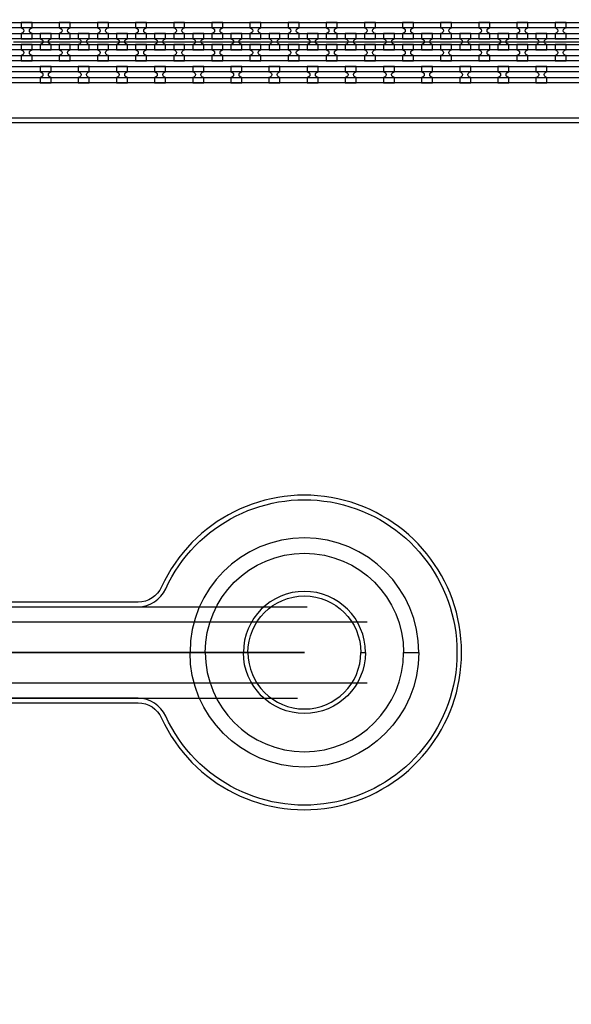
# Model space of a CAD drawing. Extents: x -63500 to 63500, y -63500 to 63500.
# Tile 207 of 256: x -8366 to -4750, y 33603 to 40051. Entities that reach past the tile are written whole.
import ezdxf

# ---------------------------------------------------------------- set-up
doc = ezdxf.new("R2010")
doc.units = 13
doc.header["$MEASUREMENT"] = 0
for name, color, linetype in [('1_Metal', 2, 'Continuous'), ('2_Electrodes', 5, 'Continuous'), ('3_Outline', 4, 'Continuous')]:
    doc.layers.add(name, color=color, linetype=linetype)

msp = doc.modelspace()

# ---------------------------------------------------------------- linework, layer by layer
for p, q in [((-8405.7, 39907.1), (10094.3, 39907.1)), ((10094.3, 39407.1), (-8405.7, 39407.1)), ((-11827.4, 36207.1), (-6481.5, 36207.1)), ((-11827.4, 36107.1), (-6089, 36107.1)), ((-9499.5, 35907.1), (-6499.5, 35907.1)), ((-6499.5, 35907.1), (-8499.5, 35907.1)), ((-6089, 35707.1), (-11827.4, 35707.1)), ((-11827.4, 35607.1), (-6544.5, 35607.1))]:
    msp.add_line(p, q)
for radius in [50000, 47500, 45000]:
    msp.add_circle((0, 0), radius)
at = {"layer": '1_Metal'}
for points in [[(-50000, 0, -1), (50000, 0), (51000, 0, 1), (-51000, 0)], [(10094.3, 39997.1), (9690.3, 39997.1), (-18129.7, 39997.1, 0.414214), (-19969.7, 38157.1), (-19969.7, 37657.1, 0.414214), (-18129.7, 35817.1), (-16894.4, 35817.1, 0.244698), (-16879.7, 35824.8), (-16838.4, 35795.8), (-16902.9, 35703.6), (-16915.8, 35712.6, 0.013045), (-16916.3, 35715.9, -0.091902), (-16915.9, 35759.7, 0.471648), (-16933.6, 35781.1), (-18129.7, 35781.1, -0.414214), (-20005.7, 37657.1), (-20005.7, 38157.1, -0.414214), (-18129.7, 40033.1), (9690.3, 40033.1), (10094.3, 40033.1)], [(-8356.6, 39925.2), (-8284.6, 39925.2), (-8284.6, 39961.2, -0.414214), (-8302.6, 39979.2), (-8302.6, 39979.2, -0.414214), (-8284.6, 39997.2), (-8284.6, 40033.2), (-8356.6, 40033.2), (-8356.6, 39997.2, -0.414214), (-8338.6, 39979.2), (-8338.6, 39979.2, -0.414214), (-8356.6, 39961.2), (-8356.6, 39925.2)], [(-8106.6, 39925.2), (-8034.6, 39925.2), (-8034.6, 39961.2, -0.414214), (-8052.6, 39979.2), (-8052.6, 39979.2, -0.414214), (-8034.6, 39997.2), (-8034.6, 40033.2), (-8106.6, 40033.2), (-8106.6, 39997.2, -0.414214), (-8088.6, 39979.2), (-8088.6, 39979.2, -0.414214), (-8106.6, 39961.2), (-8106.6, 39925.2)], [(-7856.6, 39925.2), (-7784.6, 39925.2), (-7784.6, 39961.2, -0.414214), (-7802.6, 39979.2), (-7802.6, 39979.2, -0.414214), (-7784.6, 39997.2), (-7784.6, 40033.2), (-7856.6, 40033.2), (-7856.6, 39997.2, -0.414214), (-7838.6, 39979.2), (-7838.6, 39979.2, -0.414214), (-7856.6, 39961.2), (-7856.6, 39925.2)], [(-7606.6, 39925.2), (-7534.6, 39925.2), (-7534.6, 39961.2, -0.414214), (-7552.6, 39979.2), (-7552.6, 39979.2, -0.414214), (-7534.6, 39997.2), (-7534.6, 40033.2), (-7606.6, 40033.2), (-7606.6, 39997.2, -0.414214), (-7588.6, 39979.2), (-7588.6, 39979.2, -0.414214), (-7606.6, 39961.2), (-7606.6, 39925.2)], [(-7356.6, 39925.2), (-7284.6, 39925.2), (-7284.6, 39961.2, -0.414214), (-7302.6, 39979.2), (-7302.6, 39979.2, -0.414214), (-7284.6, 39997.2), (-7284.6, 40033.2), (-7356.6, 40033.2), (-7356.6, 39997.2, -0.414214), (-7338.6, 39979.2), (-7338.6, 39979.2, -0.414214), (-7356.6, 39961.2), (-7356.6, 39925.2)], [(-7106.6, 39925.2), (-7034.6, 39925.2), (-7034.6, 39961.2, -0.414214), (-7052.6, 39979.2), (-7052.6, 39979.2, -0.414214), (-7034.6, 39997.2), (-7034.6, 40033.2), (-7106.6, 40033.2), (-7106.6, 39997.2, -0.414214), (-7088.6, 39979.2), (-7088.6, 39979.2, -0.414214), (-7106.6, 39961.2), (-7106.6, 39925.2)], [(-6856.6, 39925.2), (-6784.6, 39925.2), (-6784.6, 39961.2, -0.414214), (-6802.6, 39979.2), (-6802.6, 39979.2, -0.414214), (-6784.6, 39997.2), (-6784.6, 40033.2), (-6856.6, 40033.2), (-6856.6, 39997.2, -0.414214), (-6838.6, 39979.2), (-6838.6, 39979.2, -0.414214), (-6856.6, 39961.2), (-6856.6, 39925.2)], [(-6606.6, 39925.2), (-6534.6, 39925.2), (-6534.6, 39961.2, -0.414214), (-6552.6, 39979.2), (-6552.6, 39979.2, -0.414214), (-6534.6, 39997.2), (-6534.6, 40033.2), (-6606.6, 40033.2), (-6606.6, 39997.2, -0.414214), (-6588.6, 39979.2), (-6588.6, 39979.2, -0.414214), (-6606.6, 39961.2), (-6606.6, 39925.2)], [(-6356.6, 39925.2), (-6284.6, 39925.2), (-6284.6, 39961.2, -0.414214), (-6302.6, 39979.2), (-6302.6, 39979.2, -0.414214), (-6284.6, 39997.2), (-6284.6, 40033.2), (-6356.6, 40033.2), (-6356.6, 39997.2, -0.414214), (-6338.6, 39979.2), (-6338.6, 39979.2, -0.414214), (-6356.6, 39961.2), (-6356.6, 39925.2)], [(-6106.6, 39925.2), (-6034.6, 39925.2), (-6034.6, 39961.2, -0.414214), (-6052.6, 39979.2), (-6052.6, 39979.2, -0.414214), (-6034.6, 39997.2), (-6034.6, 40033.2), (-6106.6, 40033.2), (-6106.6, 39997.2, -0.414214), (-6088.6, 39979.2), (-6088.6, 39979.2, -0.414214), (-6106.6, 39961.2), (-6106.6, 39925.2)], [(-5856.6, 39925.2), (-5784.6, 39925.2), (-5784.6, 39961.2, -0.414214), (-5802.6, 39979.2), (-5802.6, 39979.2, -0.414214), (-5784.6, 39997.2), (-5784.6, 40033.2), (-5856.6, 40033.2), (-5856.6, 39997.2, -0.414214), (-5838.6, 39979.2), (-5838.6, 39979.2, -0.414214), (-5856.6, 39961.2), (-5856.6, 39925.2)], [(-5606.6, 39925.2), (-5534.6, 39925.2), (-5534.6, 39961.2, -0.414214), (-5552.6, 39979.2), (-5552.6, 39979.2, -0.414214), (-5534.6, 39997.2), (-5534.6, 40033.2), (-5606.6, 40033.2), (-5606.6, 39997.2, -0.414214), (-5588.6, 39979.2), (-5588.6, 39979.2, -0.414214), (-5606.6, 39961.2), (-5606.6, 39925.2)], [(-5356.6, 39925.2), (-5284.6, 39925.2), (-5284.6, 39961.2, -0.414214), (-5302.6, 39979.2), (-5302.6, 39979.2, -0.414214), (-5284.6, 39997.2), (-5284.6, 40033.2), (-5356.6, 40033.2), (-5356.6, 39997.2, -0.414214), (-5338.6, 39979.2), (-5338.6, 39979.2, -0.414214), (-5356.6, 39961.2), (-5356.6, 39925.2)], [(-5106.6, 39925.2), (-5034.6, 39925.2), (-5034.6, 39961.2, -0.414214), (-5052.6, 39979.2), (-5052.6, 39979.2, -0.414214), (-5034.6, 39997.2), (-5034.6, 40033.2), (-5106.6, 40033.2), (-5106.6, 39997.2, -0.414214), (-5088.6, 39979.2), (-5088.6, 39979.2, -0.414214), (-5106.6, 39961.2), (-5106.6, 39925.2)], [(-4856.6, 39925.2), (-4784.6, 39925.2), (-4784.6, 39961.2, -0.414214), (-4802.6, 39979.2), (-4802.6, 39979.2, -0.414214), (-4784.6, 39997.2), (-4784.6, 40033.2), (-4856.6, 40033.2), (-4856.6, 39997.2, -0.414214), (-4838.6, 39979.2), (-4838.6, 39979.2, -0.414214), (-4856.6, 39961.2), (-4856.6, 39925.2)], [(10094.3, 39925.1), (9690.3, 39925.1), (-18129.7, 39925.1, 0.414214), (-19897.7, 38157.1), (-19897.7, 37657.1, 0.414214), (-18129.7, 35889.1), (-16843.3, 35889.1, 0.244698), (-16828.6, 35896.8), (-16787.7, 35868.2), (-16838.4, 35795.8), (-16879.7, 35824.8, 0.606815), (-16894.4, 35853.1), (-18129.7, 35853.1, -0.414214), (-19933.7, 37657.1), (-19933.7, 38157.1, -0.414214), (-18129.7, 39961.1), (9690.3, 39961.1), (10094.3, 39961.1)], [(-8231.6, 39853.2), (-8159.6, 39853.2), (-8159.6, 39889.2, -0.414214), (-8177.6, 39907.2), (-8177.6, 39907.2, -0.414214), (-8159.6, 39925.2), (-8159.6, 39961.2), (-8231.6, 39961.2), (-8231.6, 39925.2, -0.414214), (-8213.6, 39907.2), (-8213.6, 39907.2, -0.414214), (-8231.6, 39889.2), (-8231.6, 39853.2)], [(-7981.6, 39853.2), (-7909.6, 39853.2), (-7909.6, 39889.2, -0.414214), (-7927.6, 39907.2), (-7927.6, 39907.2, -0.414214), (-7909.6, 39925.2), (-7909.6, 39961.2), (-7981.6, 39961.2), (-7981.6, 39925.2, -0.414214), (-7963.6, 39907.2), (-7963.6, 39907.2, -0.414214), (-7981.6, 39889.2), (-7981.6, 39853.2)], [(-7731.6, 39853.2), (-7659.6, 39853.2), (-7659.6, 39889.2, -0.414214), (-7677.6, 39907.2), (-7677.6, 39907.2, -0.414214), (-7659.6, 39925.2), (-7659.6, 39961.2), (-7731.6, 39961.2), (-7731.6, 39925.2, -0.414214), (-7713.6, 39907.2), (-7713.6, 39907.2, -0.414214), (-7731.6, 39889.2), (-7731.6, 39853.2)], [(-7481.6, 39853.2), (-7409.6, 39853.2), (-7409.6, 39889.2, -0.414214), (-7427.6, 39907.2), (-7427.6, 39907.2, -0.414214), (-7409.6, 39925.2), (-7409.6, 39961.2), (-7481.6, 39961.2), (-7481.6, 39925.2, -0.414214), (-7463.6, 39907.2), (-7463.6, 39907.2, -0.414214), (-7481.6, 39889.2), (-7481.6, 39853.2)], [(-7231.6, 39853.2), (-7159.6, 39853.2), (-7159.6, 39889.2, -0.414214), (-7177.6, 39907.2), (-7177.6, 39907.2, -0.414214), (-7159.6, 39925.2), (-7159.6, 39961.2), (-7231.6, 39961.2), (-7231.6, 39925.2, -0.414214), (-7213.6, 39907.2), (-7213.6, 39907.2, -0.414214), (-7231.6, 39889.2), (-7231.6, 39853.2)], [(-6981.6, 39853.2), (-6909.6, 39853.2), (-6909.6, 39889.2, -0.414214), (-6927.6, 39907.2), (-6927.6, 39907.2, -0.414214), (-6909.6, 39925.2), (-6909.6, 39961.2), (-6981.6, 39961.2), (-6981.6, 39925.2, -0.414214), (-6963.6, 39907.2), (-6963.6, 39907.2, -0.414214), (-6981.6, 39889.2), (-6981.6, 39853.2)], [(-6731.6, 39853.2), (-6659.6, 39853.2), (-6659.6, 39889.2, -0.414214), (-6677.6, 39907.2), (-6677.6, 39907.2, -0.414214), (-6659.6, 39925.2), (-6659.6, 39961.2), (-6731.6, 39961.2), (-6731.6, 39925.2, -0.414214), (-6713.6, 39907.2), (-6713.6, 39907.2, -0.414214), (-6731.6, 39889.2), (-6731.6, 39853.2)], [(-6481.6, 39853.2), (-6409.6, 39853.2), (-6409.6, 39889.2, -0.414214), (-6427.6, 39907.2), (-6427.6, 39907.2, -0.414214), (-6409.6, 39925.2), (-6409.6, 39961.2), (-6481.6, 39961.2), (-6481.6, 39925.2, -0.414214), (-6463.6, 39907.2), (-6463.6, 39907.2, -0.414214), (-6481.6, 39889.2), (-6481.6, 39853.2)], [(-6231.6, 39853.2), (-6159.6, 39853.2), (-6159.6, 39889.2, -0.414214), (-6177.6, 39907.2), (-6177.6, 39907.2, -0.414214), (-6159.6, 39925.2), (-6159.6, 39961.2), (-6231.6, 39961.2), (-6231.6, 39925.2, -0.414214), (-6213.6, 39907.2), (-6213.6, 39907.2, -0.414214), (-6231.6, 39889.2), (-6231.6, 39853.2)], [(-5981.6, 39853.2), (-5909.6, 39853.2), (-5909.6, 39889.2, -0.414214), (-5927.6, 39907.2), (-5927.6, 39907.2, -0.414214), (-5909.6, 39925.2), (-5909.6, 39961.2), (-5981.6, 39961.2), (-5981.6, 39925.2, -0.414214), (-5963.6, 39907.2), (-5963.6, 39907.2, -0.414214), (-5981.6, 39889.2), (-5981.6, 39853.2)], [(-5731.6, 39853.2), (-5659.6, 39853.2), (-5659.6, 39889.2, -0.414214), (-5677.6, 39907.2), (-5677.6, 39907.2, -0.414214), (-5659.6, 39925.2), (-5659.6, 39961.2), (-5731.6, 39961.2), (-5731.6, 39925.2, -0.414214), (-5713.6, 39907.2), (-5713.6, 39907.2, -0.414214), (-5731.6, 39889.2), (-5731.6, 39853.2)], [(-5481.6, 39853.2), (-5409.6, 39853.2), (-5409.6, 39889.2, -0.414214), (-5427.6, 39907.2), (-5427.6, 39907.2, -0.414214), (-5409.6, 39925.2), (-5409.6, 39961.2), (-5481.6, 39961.2), (-5481.6, 39925.2, -0.414214), (-5463.6, 39907.2), (-5463.6, 39907.2, -0.414214), (-5481.6, 39889.2), (-5481.6, 39853.2)], [(-5231.6, 39853.2), (-5159.6, 39853.2), (-5159.6, 39889.2, -0.414214), (-5177.6, 39907.2), (-5177.6, 39907.2, -0.414214), (-5159.6, 39925.2), (-5159.6, 39961.2), (-5231.6, 39961.2), (-5231.6, 39925.2, -0.414214), (-5213.6, 39907.2), (-5213.6, 39907.2, -0.414214), (-5231.6, 39889.2), (-5231.6, 39853.2)], [(-4981.6, 39853.2), (-4909.6, 39853.2), (-4909.6, 39889.2, -0.414214), (-4927.6, 39907.2), (-4927.6, 39907.2, -0.414214), (-4909.6, 39925.2), (-4909.6, 39961.2), (-4981.6, 39961.2), (-4981.6, 39925.2, -0.414214), (-4963.6, 39907.2), (-4963.6, 39907.2, -0.414214), (-4981.6, 39889.2), (-4981.6, 39853.2)], [(10094.3, 39853.1), (9690.3, 39853.1), (-18129.7, 39853.1, 0.414214), (-19825.7, 38157.1), (-19825.7, 37657.1, 0.414214), (-18129.7, 35961.1), (-16793.1, 35961.1, 0.244698), (-16778.3, 35968.8), (-16737.4, 35940.1), (-16787.7, 35868.2), (-16828.6, 35896.8, 0.606815), (-16843.3, 35925.1), (-18129.7, 35925.1, -0.414214), (-19861.7, 37657.1), (-19861.7, 38157.1, -0.414214), (-18129.7, 39889.1), (9690.3, 39889.1), (10094.3, 39889.1)], [(-8356.6, 39889.2), (-8356.6, 39853.2, -0.414214), (-8338.6, 39835.2), (-8338.6, 39835.2, -0.414214), (-8356.6, 39817.2), (-8356.6, 39781.2), (-8284.6, 39781.2), (-8284.6, 39817.2, -0.414214), (-8302.6, 39835.2), (-8302.6, 39835.2, -0.414214), (-8284.6, 39853.2), (-8284.6, 39889.2)], [(-8106.6, 39889.2), (-8106.6, 39853.2, -0.414214), (-8088.6, 39835.2), (-8088.6, 39835.2, -0.414214), (-8106.6, 39817.2), (-8106.6, 39781.2), (-8034.6, 39781.2), (-8034.6, 39817.2, -0.414214), (-8052.6, 39835.2), (-8052.6, 39835.2, -0.414214), (-8034.6, 39853.2), (-8034.6, 39889.2)], [(-7856.6, 39889.2), (-7856.6, 39853.2, -0.414214), (-7838.6, 39835.2), (-7838.6, 39835.2, -0.414214), (-7856.6, 39817.2), (-7856.6, 39781.2), (-7784.6, 39781.2), (-7784.6, 39817.2, -0.414214), (-7802.6, 39835.2), (-7802.6, 39835.2, -0.414214), (-7784.6, 39853.2), (-7784.6, 39889.2)], [(-7606.6, 39889.2), (-7606.6, 39853.2, -0.414214), (-7588.6, 39835.2), (-7588.6, 39835.2, -0.414214), (-7606.6, 39817.2), (-7606.6, 39781.2), (-7534.6, 39781.2), (-7534.6, 39817.2, -0.414214), (-7552.6, 39835.2), (-7552.6, 39835.2, -0.414214), (-7534.6, 39853.2), (-7534.6, 39889.2)], [(-7356.6, 39889.2), (-7356.6, 39853.2, -0.414214), (-7338.6, 39835.2), (-7338.6, 39835.2, -0.414214), (-7356.6, 39817.2), (-7356.6, 39781.2), (-7284.6, 39781.2), (-7284.6, 39817.2, -0.414214), (-7302.6, 39835.2), (-7302.6, 39835.2, -0.414214), (-7284.6, 39853.2), (-7284.6, 39889.2)], [(-7106.6, 39889.2), (-7106.6, 39853.2, -0.414214), (-7088.6, 39835.2), (-7088.6, 39835.2, -0.414214), (-7106.6, 39817.2), (-7106.6, 39781.2), (-7034.6, 39781.2), (-7034.6, 39817.2, -0.414214), (-7052.6, 39835.2), (-7052.6, 39835.2, -0.414214), (-7034.6, 39853.2), (-7034.6, 39889.2)], [(-6856.6, 39889.2), (-6856.6, 39853.2, -0.414214), (-6838.6, 39835.2), (-6838.6, 39835.2, -0.414214), (-6856.6, 39817.2), (-6856.6, 39781.2), (-6784.6, 39781.2), (-6784.6, 39817.2, -0.414214), (-6802.6, 39835.2), (-6802.6, 39835.2, -0.414214), (-6784.6, 39853.2), (-6784.6, 39889.2)], [(-6606.6, 39889.2), (-6606.6, 39853.2, -0.414214), (-6588.6, 39835.2), (-6588.6, 39835.2, -0.414214), (-6606.6, 39817.2), (-6606.6, 39781.2), (-6534.6, 39781.2), (-6534.6, 39817.2, -0.414214), (-6552.6, 39835.2), (-6552.6, 39835.2, -0.414214), (-6534.6, 39853.2), (-6534.6, 39889.2)], [(-6356.6, 39889.2), (-6356.6, 39853.2, -0.414214), (-6338.6, 39835.2), (-6338.6, 39835.2, -0.414214), (-6356.6, 39817.2), (-6356.6, 39781.2), (-6284.6, 39781.2), (-6284.6, 39817.2, -0.414214), (-6302.6, 39835.2), (-6302.6, 39835.2, -0.414214), (-6284.6, 39853.2), (-6284.6, 39889.2)], [(-6106.6, 39889.2), (-6106.6, 39853.2, -0.414214), (-6088.6, 39835.2), (-6088.6, 39835.2, -0.414214), (-6106.6, 39817.2), (-6106.6, 39781.2), (-6034.6, 39781.2), (-6034.6, 39817.2, -0.414214), (-6052.6, 39835.2), (-6052.6, 39835.2, -0.414214), (-6034.6, 39853.2), (-6034.6, 39889.2)], [(-5856.6, 39889.2), (-5856.6, 39853.2, -0.414214), (-5838.6, 39835.2), (-5838.6, 39835.2, -0.414214), (-5856.6, 39817.2), (-5856.6, 39781.2), (-5784.6, 39781.2), (-5784.6, 39817.2, -0.414214), (-5802.6, 39835.2), (-5802.6, 39835.2, -0.414214), (-5784.6, 39853.2), (-5784.6, 39889.2)], [(-5606.6, 39889.2), (-5606.6, 39853.2, -0.414214), (-5588.6, 39835.2), (-5588.6, 39835.2, -0.414214), (-5606.6, 39817.2), (-5606.6, 39781.2), (-5534.6, 39781.2), (-5534.6, 39817.2, -0.414214), (-5552.6, 39835.2), (-5552.6, 39835.2, -0.414214), (-5534.6, 39853.2), (-5534.6, 39889.2)], [(-5356.6, 39889.2), (-5356.6, 39853.2, -0.414214), (-5338.6, 39835.2), (-5338.6, 39835.2, -0.414214), (-5356.6, 39817.2), (-5356.6, 39781.2), (-5284.6, 39781.2), (-5284.6, 39817.2, -0.414214), (-5302.6, 39835.2), (-5302.6, 39835.2, -0.414214), (-5284.6, 39853.2), (-5284.6, 39889.2)], [(-5106.6, 39889.2), (-5106.6, 39853.2, -0.414214), (-5088.6, 39835.2), (-5088.6, 39835.2, -0.414214), (-5106.6, 39817.2), (-5106.6, 39781.2), (-5034.6, 39781.2), (-5034.6, 39817.2, -0.414214), (-5052.6, 39835.2), (-5052.6, 39835.2, -0.414214), (-5034.6, 39853.2), (-5034.6, 39889.2)], [(-4856.6, 39889.2), (-4856.6, 39853.2, -0.414214), (-4838.6, 39835.2), (-4838.6, 39835.2, -0.414214), (-4856.6, 39817.2), (-4856.6, 39781.2), (-4784.6, 39781.2), (-4784.6, 39817.2, -0.414214), (-4802.6, 39835.2), (-4802.6, 39835.2, -0.414214), (-4784.6, 39853.2), (-4784.6, 39889.2)], [(10094.3, 39781.1), (9690.3, 39781.1), (-18129.7, 39781.1, 0.414214), (-19753.7, 38157.1), (-19753.7, 37657.1, 0.414214), (-18129.7, 36033.1), (-16742.6, 36033.1, 0.188661), (-16730.4, 36037.9, -0.063999), (-16705.5, 36055.6), (-16672.6, 36032.6), (-16737.4, 35940.1), (-16778.3, 35968.8, 0.606815), (-16793.1, 35997.1), (-18129.7, 35997.1, -0.414214), (-19789.7, 37657.1), (-19789.7, 38157.1, -0.414214), (-18129.7, 39817.1), (9690.3, 39817.1), (10094.3, 39817.1)], [(-8159.7, 39745.2), (-8231.7, 39745.2), (-8231.7, 39709.2, -0.414214), (-8213.7, 39691.2), (-8213.7, 39691.2, -0.414214), (-8231.7, 39673.2), (-8231.7, 39637.2), (-8159.7, 39637.2), (-8159.7, 39673.2, -0.414214), (-8177.7, 39691.2), (-8177.7, 39691.2, -0.414214), (-8159.7, 39709.2)], [(-7909.7, 39745.2), (-7981.7, 39745.2), (-7981.7, 39709.2, -0.414214), (-7963.7, 39691.2), (-7963.7, 39691.2, -0.414214), (-7981.7, 39673.2), (-7981.7, 39637.2), (-7909.7, 39637.2), (-7909.7, 39673.2, -0.414214), (-7927.7, 39691.2), (-7927.7, 39691.2, -0.414214), (-7909.7, 39709.2)], [(-7659.7, 39745.2), (-7731.7, 39745.2), (-7731.7, 39709.2, -0.414214), (-7713.7, 39691.2), (-7713.7, 39691.2, -0.414214), (-7731.7, 39673.2), (-7731.7, 39637.2), (-7659.7, 39637.2), (-7659.7, 39673.2, -0.414214), (-7677.7, 39691.2), (-7677.7, 39691.2, -0.414214), (-7659.7, 39709.2)], [(-7409.7, 39745.2), (-7481.7, 39745.2), (-7481.7, 39709.2, -0.414214), (-7463.7, 39691.2), (-7463.7, 39691.2, -0.414214), (-7481.7, 39673.2), (-7481.7, 39637.2), (-7409.7, 39637.2), (-7409.7, 39673.2, -0.414214), (-7427.7, 39691.2), (-7427.7, 39691.2, -0.414214), (-7409.7, 39709.2)], [(-7159.7, 39745.2), (-7231.7, 39745.2), (-7231.7, 39709.2, -0.414214), (-7213.7, 39691.2), (-7213.7, 39691.2, -0.414214), (-7231.7, 39673.2), (-7231.7, 39637.2), (-7159.7, 39637.2), (-7159.7, 39673.2, -0.414214), (-7177.7, 39691.2), (-7177.7, 39691.2, -0.414214), (-7159.7, 39709.2)], [(-6909.7, 39745.2), (-6981.7, 39745.2), (-6981.7, 39709.2, -0.414214), (-6963.7, 39691.2), (-6963.7, 39691.2, -0.414214), (-6981.7, 39673.2), (-6981.7, 39637.2), (-6909.7, 39637.2), (-6909.7, 39673.2, -0.414214), (-6927.7, 39691.2), (-6927.7, 39691.2, -0.414214), (-6909.7, 39709.2)], [(-6659.7, 39745.2), (-6731.7, 39745.2), (-6731.7, 39709.2, -0.414214), (-6713.7, 39691.2), (-6713.7, 39691.2, -0.414214), (-6731.7, 39673.2), (-6731.7, 39637.2), (-6659.7, 39637.2), (-6659.7, 39673.2, -0.414214), (-6677.7, 39691.2), (-6677.7, 39691.2, -0.414214), (-6659.7, 39709.2)], [(-6409.7, 39745.2), (-6481.7, 39745.2), (-6481.7, 39709.2, -0.414214), (-6463.7, 39691.2), (-6463.7, 39691.2, -0.414214), (-6481.7, 39673.2), (-6481.7, 39637.2), (-6409.7, 39637.2), (-6409.7, 39673.2, -0.414214), (-6427.7, 39691.2), (-6427.7, 39691.2, -0.414214), (-6409.7, 39709.2)], [(-6159.7, 39745.2), (-6231.7, 39745.2), (-6231.7, 39709.2, -0.414214), (-6213.7, 39691.2), (-6213.7, 39691.2, -0.414214), (-6231.7, 39673.2), (-6231.7, 39637.2), (-6159.7, 39637.2), (-6159.7, 39673.2, -0.414214), (-6177.7, 39691.2), (-6177.7, 39691.2, -0.414214), (-6159.7, 39709.2)], [(-5909.7, 39745.2), (-5981.7, 39745.2), (-5981.7, 39709.2, -0.414214), (-5963.7, 39691.2), (-5963.7, 39691.2, -0.414214), (-5981.7, 39673.2), (-5981.7, 39637.2), (-5909.7, 39637.2), (-5909.7, 39673.2, -0.414214), (-5927.7, 39691.2), (-5927.7, 39691.2, -0.414214), (-5909.7, 39709.2)], [(-5659.7, 39745.2), (-5731.7, 39745.2), (-5731.7, 39709.2, -0.414214), (-5713.7, 39691.2), (-5713.7, 39691.2, -0.414214), (-5731.7, 39673.2), (-5731.7, 39637.2), (-5659.7, 39637.2), (-5659.7, 39673.2, -0.414214), (-5677.7, 39691.2), (-5677.7, 39691.2, -0.414214), (-5659.7, 39709.2)], [(-5409.7, 39745.2), (-5481.7, 39745.2), (-5481.7, 39709.2, -0.414214), (-5463.7, 39691.2), (-5463.7, 39691.2, -0.414214), (-5481.7, 39673.2), (-5481.7, 39637.2), (-5409.7, 39637.2), (-5409.7, 39673.2, -0.414214), (-5427.7, 39691.2), (-5427.7, 39691.2, -0.414214), (-5409.7, 39709.2)], [(-5159.7, 39745.2), (-5231.7, 39745.2), (-5231.7, 39709.2, -0.414214), (-5213.7, 39691.2), (-5213.7, 39691.2, -0.414214), (-5231.7, 39673.2), (-5231.7, 39637.2), (-5159.7, 39637.2), (-5159.7, 39673.2, -0.414214), (-5177.7, 39691.2), (-5177.7, 39691.2, -0.414214), (-5159.7, 39709.2)], [(-4909.7, 39745.2), (-4981.7, 39745.2), (-4981.7, 39709.2, -0.414214), (-4963.7, 39691.2), (-4963.7, 39691.2, -0.414214), (-4981.7, 39673.2), (-4981.7, 39637.2), (-4909.7, 39637.2), (-4909.7, 39673.2, -0.414214), (-4927.7, 39691.2), (-4927.7, 39691.2, -0.414214), (-4909.7, 39709.2)], [(-5749.5, 35907.1, 1), (-7249.5, 35907.1), (-7149.5, 35907.1, -1), (-5849.5, 35907.1)], [(-5749.5, 35907.1, -1), (-7249.5, 35907.1), (-7149.5, 35907.1, 1), (-5849.5, 35907.1)]]:
    msp.add_lwpolyline(points, format="xyb", close=True, dxfattribs=at)
for points in [[(-18129.8, 39745.1), (9690.3, 39745.1)], [(-18129.7, 39673.1), (9690.3, 39673)]]:
    msp.add_lwpolyline(points, dxfattribs=at)
for points in [[(9690.3, 39709.1), (-18129.7, 39709.1, 0.414214)], [(9690.3, 39637.1), (-18129.8, 39637.1, 0.414214)]]:
    msp.add_lwpolyline(points, format="xyb", dxfattribs=at)
at = {"layer": '2_Electrodes'}
for points in [[(47500, 0, 1), (-47500, 0), (-51000, 0, -1), (51000, 0)], [(-6899.5, 35907.1), (-6869.5, 35907.1, -1), (-6129.5, 35907.1), (-6099.5, 35907.1, 1)], [(-6899.5, 35907.1), (-6869.5, 35907.1, 1), (-6129.5, 35907.1), (-6099.5, 35907.1, -1)]]:
    msp.add_lwpolyline(points, format="xyb", close=True, dxfattribs=at)
for points in [[(9096.1, 39407.1), (-18129.8, 39407.1, 0.414214)], [(-8416.7, 35577.1), (-7590.4, 35577.1, -0.293253), (-7435.9, 35477.9, 4.581742), (-7435.9, 36336.3, -0.293253), (-7590.4, 36237.1), (-8416.7, 36237.1, 0.182676)], [(-8416.7, 36207.1), (-7590.4, 36207.1, 0.293253), (-7408.6, 36323.8, -4.581742), (-7408.6, 35490.4, 0.293253), (-7590.4, 35607.1), (-8416.7, 35607.1, -0.182676)]]:
    msp.add_lwpolyline(points, format="xyb", dxfattribs=at)
msp.add_lwpolyline([(-18129.8, 39377.1), (9096.1, 39377.1)], dxfattribs=at)
at = {"layer": '3_Outline'}
for points in [[(47500, 0, 1), (-47500, 0), (-51000, 0, -1), (51000, 0)], [(-6899.5, 35907.1), (-6869.5, 35907.1, -1), (-6129.5, 35907.1), (-6099.5, 35907.1, 1)], [(-6899.5, 35907.1), (-6869.5, 35907.1, 1), (-6129.5, 35907.1), (-6099.5, 35907.1, -1)]]:
    msp.add_lwpolyline(points, format="xyb", close=True, dxfattribs=at)
for points in [[(9096.1, 39407.1), (-18129.8, 39407.1, 0.414214)], [(-8416.7, 35577.1), (-7590.4, 35577.1, -0.293253), (-7435.9, 35477.9, 4.581742), (-7435.9, 36336.3, -0.293253), (-7590.4, 36237.1), (-8416.7, 36237.1, 0.182676)], [(-8416.7, 36207.1), (-7590.4, 36207.1, 0.293253), (-7408.6, 36323.8, -4.581742), (-7408.6, 35490.4, 0.293253), (-7590.4, 35607.1), (-8416.7, 35607.1, -0.182676)]]:
    msp.add_lwpolyline(points, format="xyb", dxfattribs=at)
msp.add_lwpolyline([(-18129.8, 39377.1), (9096.1, 39377.1)], dxfattribs=at)

doc.saveas('drawing.dxf')
